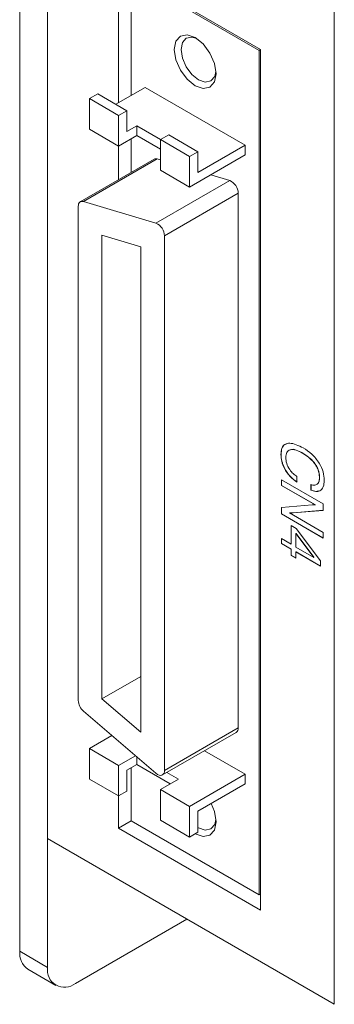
# Model space of a CAD drawing. Header units: millimetres. Extents: x 22 to 278, y 61 to 167.
# Tile 38 of 148: x 179 to 187, y 66 to 91. Entities that reach past the tile are written whole.
import ezdxf

# ---------------------------------------------------------------- set-up
doc = ezdxf.new("R2010")
doc.units = ezdxf.units.MM
doc.layers.get('0').update_dxf_attribs({"lineweight": 15})

msp = doc.modelspace()

# ---------------------------------------------------------------- linework, layer by layer
for p, q in [((179.2679, 126.3844), (179.2679, 67.1852)), ((179.975, 125.9762), (179.975, 66.777)), ((179.975, 70.0432), (179.975, 122.7101)), ((187.2582, 65.8387), (187.2582, 118.5056)), ((185.3843, 90.0694), (181.7781, 92.1512)), ((181.7781, 92.1512), (181.7781, 88.7218)), ((182.0963, 88.9055), (182.0963, 91.9266)), ((185.349, 90.0489), (182.0963, 91.9266)), ((185.3843, 90.0693), (185.349, 90.0489)), ((185.349, 68.6147), (185.349, 90.0489)), ((185.3843, 68.2269), (185.3843, 90.0694)), ((182.4498, 89.1096), (181.7074, 88.681)), ((184.9954, 87.6401), (182.4498, 89.1096)), ((181.2478, 88.9464), (181.0356, 88.824)), ((181.7781, 88.3953), (181.0356, 88.824)), ((181.0356, 88.824), (181.0356, 88.0482)), ((181.9902, 88.5178), (181.2478, 88.9464)), ((181.9902, 88.5178), (181.7781, 88.3953)), ((181.9902, 88.5178), (181.9902, 87.9871)), ((181.7781, 88.3953), (181.7781, 87.6196)), ((181.7781, 87.6196), (181.0356, 88.0482)), ((181.9902, 87.9871), (182.2377, 88.1299)), ((182.8387, 87.783), (182.2377, 88.1299)), ((182.2377, 88.1299), (182.2377, 87.885)), ((182.2377, 87.885), (181.7781, 87.6196)), ((182.0963, 86.9514), (182.0963, 87.8033)), ((182.2377, 87.885), (182.8387, 87.538)), ((183.0509, 87.9055), (182.8387, 87.783)), ((182.8387, 87.0073), (182.8387, 87.783)), ((183.5812, 87.3544), (182.8387, 87.783)), ((183.7933, 87.4769), (183.0509, 87.9055)), ((181.7781, 87.6196), (181.7781, 86.7677)), ((183.7933, 87.4769), (183.5812, 87.3544)), ((184.9954, 87.6401), (183.7933, 86.9461)), ((183.7933, 86.9461), (183.7933, 87.4769)), ((184.9954, 87.3951), (184.9954, 87.6401)), ((182.6784, 87.2875), (180.8046, 86.2057)), ((180.888, 86.2116), (182.7618, 87.2934)), ((182.8387, 87.2705), (182.7618, 87.2934)), ((183.5812, 86.5787), (184.9954, 87.3951)), ((183.5812, 87.3544), (183.5812, 86.5787)), ((183.5812, 86.5787), (182.8387, 87.0073)), ((182.7265, 85.6639), (184.6003, 86.7457)), ((184.6003, 86.7457), (184.1189, 86.8891)), ((182.7265, 85.6639), (180.888, 86.2116)), ((182.9448, 85.3395), (184.8186, 86.4212)), ((184.8186, 72.8547), (184.8186, 86.4212)), ((180.7528, 86.0913), (180.7528, 73.552)), ((181.3538, 85.3588), (181.3538, 73.5906)), ((182.3438, 85.0639), (181.3538, 85.3588)), ((182.9448, 71.773), (182.9448, 85.3395)), ((182.3438, 72.7425), (182.3438, 85.0639)), ((185.9046, 79.7948), (185.9011, 79.7927)), ((186.4538, 79.8303), (186.4503, 79.8282)), ((186.309, 79.2346), (186.309, 79.0932)), ((186.8837, 79.2195), (186.8801, 79.2175)), ((185.9147, 79.1482), (186.9753, 78.5359)), ((185.9147, 79.0068), (185.9147, 79.1482)), ((185.9182, 79.0089), (185.9147, 79.0068)), ((186.7743, 78.5106), (185.9147, 79.0068)), ((185.9182, 79.0089), (185.9182, 79.1461)), ((186.7779, 78.5126), (185.9182, 79.0089)), ((186.6626, 78.8891), (186.6626, 79.0305)), ((186.6661, 78.8912), (186.6661, 79.0325)), ((186.6661, 78.8912), (186.6626, 78.8891)), ((185.9147, 78.4452), (186.6959, 78.5151)), ((186.7779, 78.5126), (186.7743, 78.5106)), ((186.9753, 78.5359), (186.9753, 78.3734)), ((185.9147, 78.2845), (185.9147, 78.4452)), ((185.9182, 78.2866), (185.9147, 78.2845)), ((186.9753, 77.6722), (185.9147, 78.2845)), ((185.9182, 78.2866), (185.9182, 78.4455)), ((186.9753, 77.6763), (185.9182, 78.2866)), ((186.1192, 78.3119), (186.1157, 78.3098)), ((186.1157, 78.3098), (186.9753, 77.8135)), ((186.9753, 78.3734), (186.2049, 78.3079)), ((186.2084, 78.3099), (186.2049, 78.3079)), ((186.9753, 78.3752), (186.2084, 78.3099)), ((186.1594, 77.9862), (186.289, 77.9114)), ((186.1594, 77.5151), (186.1594, 77.9862)), ((186.163, 77.5172), (186.163, 77.9842)), ((186.2853, 77.7875), (186.2818, 77.7855)), ((186.7371, 77.1816), (186.2818, 77.7855)), ((186.2818, 77.7855), (186.2818, 77.4445)), ((186.7407, 77.1836), (186.2853, 77.7875)), ((186.289, 77.9114), (186.9073, 77.0954)), ((186.9753, 77.8135), (186.9753, 77.6722)), ((185.9147, 77.6564), (186.1594, 77.5151)), ((185.9147, 77.5308), (185.9147, 77.6564)), ((185.9182, 77.5328), (185.9147, 77.5308)), ((186.1594, 77.3895), (185.9147, 77.5308)), ((185.9182, 77.5328), (185.9182, 77.6544)), ((186.163, 77.3915), (185.9182, 77.5328)), ((186.163, 77.5172), (186.1594, 77.5151)), ((186.163, 77.3915), (186.1594, 77.3895)), ((186.1594, 77.2325), (186.1594, 77.3895)), ((186.163, 77.2345), (186.1594, 77.2325)), ((186.2818, 77.1618), (186.1594, 77.2325)), ((186.163, 77.2345), (186.163, 77.3915)), ((186.2818, 77.1659), (186.163, 77.2345)), ((186.2818, 77.4445), (186.7371, 77.1816)), ((186.2853, 77.3209), (186.2818, 77.3188)), ((186.2818, 77.3188), (186.2818, 77.1618)), ((186.9073, 76.9577), (186.2818, 77.3188)), ((186.9073, 76.9618), (186.2853, 77.3209)), ((186.7407, 77.1836), (186.7371, 77.1816)), ((186.9073, 77.0954), (186.9073, 76.9577)), ((181.3538, 73.5906), (182.3438, 74.1621)), ((181.3538, 73.5906), (182.3438, 72.7425)), ((180.888, 73.2756), (182.7265, 71.7006)), ((182.893, 71.6585), (184.7669, 72.7403)), ((182.9448, 71.773), (184.8186, 72.8547)), ((181.607, 72.6597), (181.0356, 72.3298)), ((181.7781, 71.9012), (181.0356, 72.3298)), ((181.0356, 72.3298), (181.0356, 71.5541)), ((184.9954, 71.6767), (183.96, 72.2745)), ((182.2048, 72.1475), (181.7781, 71.9012)), ((182.2377, 72.1193), (182.2377, 71.9216)), ((181.7781, 71.9012), (181.7781, 71.1255)), ((182.2377, 71.9216), (181.9902, 71.7787)), ((181.9902, 71.7787), (181.9902, 71.248)), ((182.0963, 70.4925), (182.0963, 71.84)), ((182.2377, 71.9216), (183.0862, 71.4318)), ((183.2984, 71.5542), (183.0054, 71.7234)), ((181.7781, 71.1255), (181.0356, 71.5541)), ((183.2984, 71.5542), (182.8387, 71.2889)), ((184.9954, 71.6767), (183.5812, 70.8603)), ((184.9954, 71.4317), (184.9954, 71.6767)), ((181.9902, 71.248), (181.7781, 71.1255)), ((183.5812, 70.8603), (182.8387, 71.2889)), ((182.8387, 70.5132), (182.8387, 71.2889)), ((183.7933, 70.7378), (184.9954, 71.4317)), ((181.7781, 71.1255), (181.7781, 70.3087)), ((183.5812, 70.8603), (183.5812, 70.0846)), ((183.7933, 70.207), (183.7933, 70.7378)), ((182.0963, 70.4924), (181.7781, 70.3087)), ((185.349, 68.6147), (182.0963, 70.4925)), ((183.5812, 70.0846), (182.8387, 70.5132)), ((181.7781, 70.3087), (185.3843, 68.2269)), ((187.2582, 65.8387), (179.975, 70.0432)), ((183.5812, 70.0846), (183.7933, 70.207)), ((185.3843, 68.6351), (185.349, 68.6147)), ((185.3843, 68.6351), (185.3843, 68.6351)), ((183.5111, 68.0018), (180.6821, 66.3687)), ((179.2679, 67.1852), (179.975, 66.777)), ((179.475, 66.7274), (180.1821, 66.3192))]:
    msp.add_line(p, q)
at = {"flags": 128}
for points in [[(183.7226, 89.1506), (183.9256, 89.08), (184.0976, 89.1134), (184.2126, 89.2458), (184.253, 89.4568), (184.2126, 89.7145), (184.0976, 89.9795), (183.9256, 90.2116), (183.7226, 90.3754), (183.5197, 90.4459), (183.3476, 90.4125), (183.2327, 90.2802), (183.1923, 90.0691), (183.2327, 89.8115), (183.3476, 89.5464), (183.5197, 89.3143), (183.7226, 89.1506)], [(183.7689, 90.3463), (183.6419, 90.3831), (183.4985, 90.3553), (183.4027, 90.245), (183.3691, 90.0691), (183.4027, 89.8544), (183.4985, 89.6335), (183.6419, 89.4401), (183.811, 89.3037)], [(183.811, 89.3037), (183.9801, 89.2449), (184.1235, 89.2727), (184.2193, 89.383), (184.2509, 89.5113)], [(180.888, 86.2116), (180.8601, 86.217), (180.8341, 86.2161), (180.8107, 86.2089), (180.7906, 86.1957), (180.7744, 86.1767), (180.7625, 86.1525), (180.7552, 86.1237), (180.7528, 86.0913)], [(182.7265, 71.7006), (182.766, 71.6721), (182.8057, 71.6538), (182.8434, 71.6469), (182.8774, 71.6515), (182.9057, 71.6675), (182.9271, 71.6941), (182.9403, 71.7298), (182.9448, 71.773)], [(183.7226, 70.166), (183.9256, 70.0954), (184.0976, 70.1289), (184.2126, 70.2612), (184.253, 70.4722), (184.2126, 70.7299), (184.1313, 70.9329)], [(183.7933, 70.3297), (183.811, 70.3191), (183.9801, 70.2603), (184.1235, 70.2882), (184.2193, 70.3984), (184.2509, 70.5268)]]:
    msp.add_lwpolyline(points, dxfattribs=at)
for centre, radius, start, end in [((182.7267, 87.1969), 0.1026, 70.00378, 118.08217), ((184.454, 86.4115), 0.3648, 1.52284, 66.35456), ((182.5802, 85.3298), 0.3648, 1.52284, 66.35456), ((181.144, 73.5721), 0.3918, 182.93433, 229.18837), ((184.6967, 72.8409), 0.1227, 304.87207, 6.44011), ((179.7579, 67.1311), 0.493, 173.70115, 234.98667), ((180.406, 66.7071), 0.4367, 170.78596, 309.20329)]:
    msp.add_arc(centre, radius, start, end)
for points, knots in [([(185.9011, 79.7927), (185.9051, 79.8482), (185.9133, 79.9591), (185.9978, 80.06), (186.1787, 80.1017), (186.3488, 80.018), (186.4681, 79.9592)], [0, 0, 0, 0, 0.187045, 0.3736855, 0.5608383, 1, 1, 1, 1]), ([(185.9046, 79.7948), (185.9091, 79.8494), (185.918, 79.9584), (185.979, 80.0474), (186.0344, 80.0576), (186.0483, 80.0601)], [0, 0, 0, 0, 0.4287805, 0.856634, 1, 1, 1, 1]), ([(186.309, 79.0932), (186.2492, 79.1361), (186.1297, 79.2216), (185.9904, 79.4206), (185.9114, 79.6234), (185.9045, 79.7362), (185.9011, 79.7927)], [0, 0, 0, 0, 0.28029032, 0.55950561, 0.77951577, 1, 1, 1, 1]), ([(186.3125, 79.0953), (186.2527, 79.1381), (186.1332, 79.2237), (185.9939, 79.4226), (185.915, 79.6254), (185.9081, 79.7383), (185.9046, 79.7948)], [0, 0, 0, 0, 0.28029032, 0.55950561, 0.77951577, 1, 1, 1, 1]), ([(186.4503, 79.8282), (186.3951, 79.8568), (186.2849, 79.9137), (186.1422, 79.9239), (186.0393, 79.8603), (186.0287, 79.7657), (186.0234, 79.7184)], [0, 0, 0, 0, 0.2810713, 0.5610802, 0.7806543, 1, 1, 1, 1]), ([(186.0234, 79.7184), (186.0278, 79.6677), (186.0364, 79.5664), (186.1156, 79.415), (186.2115, 79.3025), (186.2765, 79.2572), (186.309, 79.2346)], [0, 0, 0, 0, 0.2796735, 0.5589015, 0.7792019, 1, 1, 1, 1]), ([(186.4538, 79.8303), (186.3999, 79.8569), (186.2921, 79.91), (186.1757, 79.9369), (186.1386, 79.9091), (186.1375, 79.9083)], [0, 0, 0, 0, 0.4931611, 0.9844583, 1, 1, 1, 1]), ([(186.8801, 79.2175), (186.8744, 79.2793), (186.8658, 79.3722), (186.8023, 79.501), (186.6818, 79.6757), (186.5531, 79.7605), (186.4503, 79.8282)], [0, 0, 0, 0, 0.2496075, 0.3753753, 0.501244, 1, 1, 1, 1]), ([(186.8837, 79.2195), (186.878, 79.2813), (186.8694, 79.3743), (186.8059, 79.5031), (186.6854, 79.6778), (186.5566, 79.7626), (186.4538, 79.8303)], [0, 0, 0, 0, 0.2496075, 0.3753753, 0.501244, 1, 1, 1, 1]), ([(186.4681, 79.9592), (186.5415, 79.9119), (186.6878, 79.8174), (186.873, 79.5954), (186.9874, 79.3471), (186.9975, 79.2079), (187.0025, 79.1382)], [0, 0, 0, 0, 0.2808116, 0.5602862, 0.7798963, 1, 1, 1, 1]), ([(186.6626, 79.0305), (186.6974, 79.0209), (186.7669, 79.0017), (186.8405, 79.0436), (186.8757, 79.1227), (186.8787, 79.1858), (186.8801, 79.2175)], [0, 0, 0, 0, 0.2799982, 0.5590156, 0.7792744, 1, 1, 1, 1]), ([(186.8383, 79.0553), (186.8397, 79.056), (186.8614, 79.0673), (186.8774, 79.1278), (186.8816, 79.1889), (186.8837, 79.2195)], [0, 0, 0, 0, 0.0330991, 0.5160378, 1, 1, 1, 1]), ([(187.0025, 79.1382), (186.9983, 79.0789), (186.9899, 78.9604), (186.9039, 78.8622), (186.7869, 78.8419), (186.704, 78.8734), (186.6626, 78.8891)], [0, 0, 0, 0, 0.2801497, 0.5593835, 0.7794726, 1, 1, 1, 1]), ([(186.8623, 78.8671), (186.8382, 78.8604), (186.7802, 78.8443), (186.7082, 78.8739), (186.6661, 78.8912)], [0, 0, 0, 0, 0.4146343, 1, 1, 1, 1]), ([(186.6959, 78.5151), (186.7101, 78.5156), (186.7355, 78.5164), (186.7625, 78.5124), (186.7743, 78.5106)], [0, 0, 0, 0, 0.5599626, 1, 1, 1, 1]), ([(186.2049, 78.3079), (186.1888, 78.3066), (186.16, 78.3042), (186.1292, 78.3081), (186.1157, 78.3098)], [0, 0, 0, 0, 0.5601228, 1, 1, 1, 1]), ([(186.2084, 78.3099), (186.1923, 78.3086), (186.1636, 78.3063), (186.1327, 78.3102), (186.1192, 78.3119)], [0, 0, 0, 0, 0.5601228, 1, 1, 1, 1])]:
    msp.add_open_spline(points, degree=3, knots=knots)

doc.saveas('drawing.dxf')
